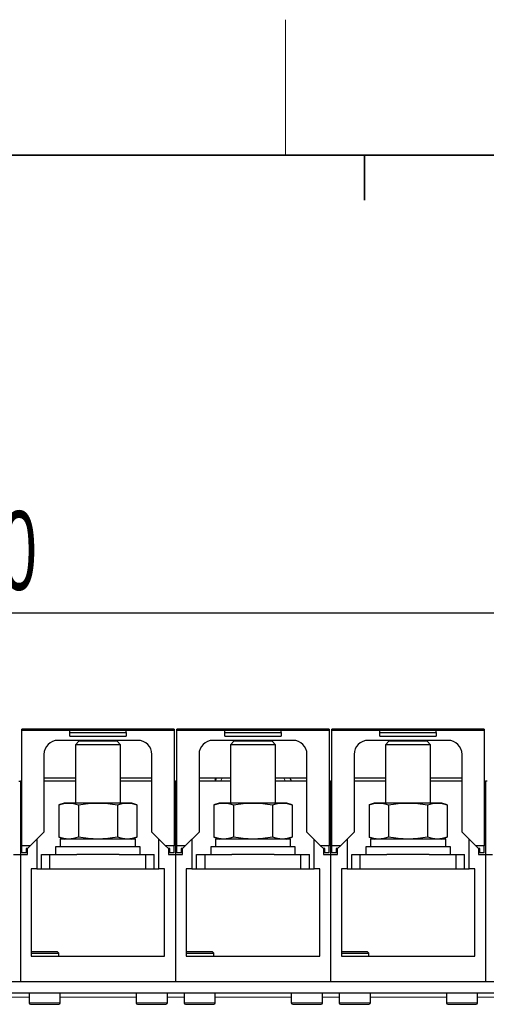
# Model space of a CAD drawing. Header units: millimetres. Extents: x 5 to 418, y 2 to 292.
# Tile 14 of 43: x 110 to 130, y 245 to 288. Entities that reach past the tile are written whole.
import ezdxf

# ---------------------------------------------------------------- set-up
doc = ezdxf.new("R2010")
doc.units = ezdxf.units.MM
doc.layers.add('SLD-0', color=7, linetype='Continuous')
doc.styles.add('SLDTEXTSTYLE0', font='TXT', dxfattribs={"width": 0.605})
doc.dimstyles.new('SLDDIMSTYLE0', dxfattribs={"dimtxt": 3.5, "dimasz": 3.302, "dimexe": 0, "dimexo": 0.0625, "dimgap": 0.875, "dimtad": 1, "dimlfac": 8, "dimrnd": 1e-09, "dimzin": 12, "dimdsep": 46, "dimtxsty": 'SLDTEXTSTYLE0', "dimsah": 1, "dimcen": 0.09, "dimadec": 0, "dimazin": 3, "dimtfac": 1, "dimtofl": 0, "dimtmove": 0, "dimatfit": 3, "dimfxl": 1, "dimfrac": 2, "dimtolj": 1, "dimtzin": 12, "dimarcsym": 0})

# ---------------------------------------------------------------- blocks, each defined once
blk = doc.blocks.new('_D_1')
at = {"layer": 'SLD-0', "color": 7}
for p, q in [((62.882, 255.366), (62.882, 263.211)), ((156.632, 255.366), (156.632, 263.211)), ((62.882, 262.211), (156.632, 262.211))]:
    blk.add_line(p, q, dxfattribs=at)
for points in [[(62.882, 262.211), (66.184, 261.703), (66.184, 262.719)], [(156.632, 262.211), (153.33, 262.719), (153.33, 261.703)]]:
    blk.add_solid(points, dxfattribs=at)
at = {"layer": 'SLD-0', "color": 7, "insert": (105.747, 266.722), "char_height": 3.5, "attachment_point": 1, "style": 'SLDTEXTSTYLE0'}
blk.add_mtext('750', dxfattribs=at)

msp = doc.modelspace()

# ---------------------------------------------------------------- linework, layer by layer
at = {"color": 7, "linetype": 'Continuous', "lineweight": 25}
for p, q in [((116.5571, 257.0563), (109.8071, 257.0563)), ((109.8071, 256.9938), (109.8071, 257.0563)), ((109.8071, 251.8813), (109.8071, 256.9938)), ((116.5571, 256.9938), (109.8071, 256.9938)), ((114.4321, 256.9876), (111.9321, 256.9876)), ((111.9321, 256.905), (111.9321, 256.9876)), ((111.9321, 256.905), (114.4321, 256.905)), ((111.9321, 256.7376), (111.9321, 256.905)), ((111.9321, 256.7376), (114.4321, 256.7376)), ((114.4321, 256.905), (114.4321, 256.9876)), ((114.4321, 256.905), (114.4321, 256.7376)), ((116.5571, 257.0563), (116.5571, 256.9938)), ((116.5571, 256.9938), (116.5571, 251.8813)), ((123.4321, 257.0563), (116.6821, 257.0563)), ((116.6821, 256.9938), (116.6821, 257.0563)), ((116.6821, 251.8813), (116.6821, 256.9938)), ((123.4321, 256.9938), (116.6821, 256.9938)), ((118.8071, 256.905), (118.8071, 256.9876)), ((121.3071, 256.9876), (118.8071, 256.9876)), ((118.8071, 256.905), (121.3071, 256.905)), ((118.8071, 256.7376), (118.8071, 256.905)), ((118.8071, 256.7376), (121.3071, 256.7376)), ((121.3071, 256.905), (121.3071, 256.9876)), ((121.3071, 256.905), (121.3071, 256.7376)), ((123.4321, 257.0563), (123.4321, 256.9938)), ((123.4321, 256.9938), (123.4321, 251.8813)), ((130.3071, 257.0563), (123.5571, 257.0563)), ((123.5571, 256.9938), (123.5571, 257.0563)), ((123.5571, 251.8813), (123.5571, 256.9938)), ((130.3071, 256.9938), (123.5571, 256.9938)), ((125.6821, 256.905), (125.6821, 256.9876)), ((128.1821, 256.9876), (125.6821, 256.9876)), ((125.6821, 256.905), (128.1821, 256.905)), ((125.6821, 256.7376), (125.6821, 256.905)), ((125.6821, 256.7376), (128.1821, 256.7376)), ((128.1821, 256.905), (128.1821, 256.9876)), ((128.1821, 256.905), (128.1821, 256.7376)), ((130.3071, 257.0563), (130.3071, 256.9938)), ((130.3071, 256.9938), (130.3071, 251.8813)), ((114.9509, 256.5563), (111.4134, 256.5563)), ((112.3355, 256.5157), (112.1821, 256.3623)), ((112.1821, 256.3623), (112.1821, 253.7782)), ((114.1821, 256.3623), (112.1821, 256.3623)), ((114.0288, 256.5157), (112.3355, 256.5157)), ((114.1821, 256.3623), (114.0288, 256.5157)), ((114.1821, 253.7782), (114.1821, 256.3623)), ((121.8259, 256.5563), (118.2884, 256.5563)), ((119.2105, 256.5157), (119.0571, 256.3623)), ((119.0571, 256.3623), (119.0571, 253.7782)), ((121.0571, 256.3623), (119.0571, 256.3623)), ((120.9038, 256.5157), (119.2105, 256.5157)), ((121.0571, 256.3623), (120.9038, 256.5157)), ((121.0571, 253.7782), (121.0571, 256.3623)), ((128.7009, 256.5563), (125.1634, 256.5563)), ((126.0855, 256.5157), (125.9321, 256.3623)), ((125.9321, 256.3623), (125.9321, 253.7782)), ((127.9321, 256.3623), (125.9321, 256.3623)), ((127.7788, 256.5157), (126.0855, 256.5157)), ((127.9321, 256.3623), (127.7788, 256.5157)), ((127.9321, 253.7782), (127.9321, 256.3623)), ((110.7884, 255.9313), (110.7884, 252.4876)), ((115.5759, 252.4876), (115.5759, 255.9313)), ((117.6634, 255.9313), (117.6634, 252.4876)), ((122.4509, 252.4876), (122.4509, 255.9313)), ((124.5384, 255.9313), (124.5384, 252.4876)), ((129.3259, 252.4876), (129.3259, 255.9313)), ((109.6821, 254.7407), (109.7446, 254.7407)), ((109.7446, 254.7407), (109.7446, 251.5032)), ((109.8071, 254.7407), (109.7446, 254.7407)), ((112.1821, 254.8793), (110.7884, 254.8793)), ((112.1821, 254.7407), (110.7884, 254.7407)), ((115.5759, 254.8793), (114.1821, 254.8793)), ((115.5759, 254.7407), (114.1821, 254.7407)), ((116.5571, 254.7407), (116.6196, 254.7407)), ((116.6821, 254.7407), (116.6196, 254.7407)), ((116.6196, 254.7407), (116.6196, 251.5032)), ((119.0571, 254.8793), (117.6634, 254.8793)), ((119.0571, 254.7407), (117.6634, 254.7407)), ((118.387, 254.8017), (118.4198, 254.8793)), ((122.4509, 254.8793), (121.0571, 254.8793)), ((122.4509, 254.7407), (121.0571, 254.7407)), ((123.4321, 254.7407), (123.4946, 254.7407)), ((123.4946, 254.7407), (123.4946, 251.5032)), ((123.5571, 254.7407), (123.4946, 254.7407)), ((125.9321, 254.8793), (124.5384, 254.8793)), ((125.9321, 254.7407), (124.5384, 254.7407)), ((129.3259, 254.8793), (127.9321, 254.8793)), ((129.3259, 254.7407), (127.9321, 254.7407)), ((130.3071, 254.7407), (130.3696, 254.7407)), ((130.3696, 254.7407), (130.3696, 251.5032)), ((130.4321, 254.7407), (130.3696, 254.7407)), ((111.6821, 253.7782), (111.4501, 253.6937)), ((111.4501, 253.6937), (111.4501, 252.2626)), ((111.8831, 253.7782), (111.6821, 253.7782)), ((113.1821, 253.7782), (111.8831, 253.7782)), ((112.3161, 253.6937), (112.3161, 252.2626)), ((114.4812, 253.7782), (113.1821, 253.7782)), ((114.0482, 253.6937), (114.0482, 252.2626)), ((114.6821, 253.7782), (114.4812, 253.7782)), ((114.9142, 253.6937), (114.6821, 253.7782)), ((114.9142, 253.6937), (114.9142, 252.2626)), ((118.5571, 253.7782), (118.3251, 253.6937)), ((118.3251, 253.6937), (118.3251, 252.2626)), ((118.7581, 253.7782), (118.5571, 253.7782)), ((120.0571, 253.7782), (118.7581, 253.7782)), ((119.1911, 253.6937), (119.1911, 252.2626)), ((121.3562, 253.7782), (120.0571, 253.7782)), ((120.9232, 253.6937), (120.9232, 252.2626)), ((121.5571, 253.7782), (121.3562, 253.7782)), ((121.7892, 253.6937), (121.5571, 253.7782)), ((121.7892, 253.6937), (121.7892, 252.2626)), ((125.4321, 253.7782), (125.2001, 253.6937)), ((125.2001, 253.6937), (125.2001, 252.2626)), ((125.6331, 253.7782), (125.4321, 253.7782)), ((126.9321, 253.7782), (125.6331, 253.7782)), ((126.0661, 253.6937), (126.0661, 252.2626)), ((128.2312, 253.7782), (126.9321, 253.7782)), ((127.7982, 253.6937), (127.7982, 252.2626)), ((128.4321, 253.7782), (128.2312, 253.7782)), ((128.6642, 253.6937), (128.4321, 253.7782)), ((128.6642, 253.6937), (128.6642, 252.2626)), ((110.7884, 252.4876), (110.1821, 251.8813)), ((116.1821, 251.8813), (115.5759, 252.4876)), ((117.6634, 252.4876), (117.0571, 251.8813)), ((123.0571, 251.8813), (122.4509, 252.4876)), ((124.5384, 252.4876), (123.9321, 251.8813)), ((129.9321, 251.8813), (129.3259, 252.4876)), ((110.1821, 251.8813), (109.8071, 251.8813)), ((109.8071, 251.5688), (109.8071, 251.8813)), ((110.1821, 251.8813), (110.0571, 251.7563)), ((110.4759, 252.1751), (110.4759, 250.8657)), ((111.3071, 251.8407), (111.3071, 251.4907)), ((115.0571, 251.8407), (111.3071, 251.8407)), ((111.4501, 252.2626), (111.6821, 252.1782)), ((111.5134, 252.1782), (111.5134, 251.8407)), ((114.8509, 252.1782), (111.5134, 252.1782)), ((114.6821, 252.1782), (114.9142, 252.2626)), ((114.8509, 251.8407), (114.8509, 252.1782)), ((115.0571, 251.4907), (115.0571, 251.8407)), ((115.8884, 250.8657), (115.8884, 252.1751)), ((116.5571, 251.8813), (116.1821, 251.8813)), ((116.3072, 251.7563), (116.1821, 251.8813)), ((116.5571, 251.5688), (116.5571, 251.8813)), ((117.0571, 251.8813), (116.6821, 251.8813)), ((116.6821, 251.5688), (116.6821, 251.8813)), ((117.0571, 251.8813), (116.9321, 251.7563)), ((117.3509, 252.1751), (117.3509, 250.8657)), ((118.1821, 251.8407), (118.1821, 251.4907)), ((121.9321, 251.8407), (118.1821, 251.8407)), ((118.3251, 252.2626), (118.5571, 252.1782)), ((118.3884, 252.1782), (118.3884, 251.8407)), ((121.7259, 252.1782), (118.3884, 252.1782)), ((121.5571, 252.1782), (121.7892, 252.2626)), ((121.7259, 251.8407), (121.7259, 252.1782)), ((121.9321, 251.4907), (121.9321, 251.8407)), ((122.7634, 250.8657), (122.7634, 252.1751)), ((123.4321, 251.8813), (123.0571, 251.8813)), ((123.1822, 251.7563), (123.0571, 251.8813)), ((123.4321, 251.5688), (123.4321, 251.8813)), ((123.9321, 251.8813), (123.5571, 251.8813)), ((123.5571, 251.5688), (123.5571, 251.8813)), ((123.9321, 251.8813), (123.8071, 251.7563)), ((124.2259, 252.1751), (124.2259, 250.8657)), ((125.0571, 251.8407), (125.0571, 251.4907)), ((128.8071, 251.8407), (125.0571, 251.8407)), ((125.2001, 252.2626), (125.4321, 252.1782)), ((125.2634, 252.1782), (125.2634, 251.8407)), ((128.6009, 252.1782), (125.2634, 252.1782)), ((128.4321, 252.1782), (128.6642, 252.2626)), ((128.6009, 251.8407), (128.6009, 252.1782)), ((128.8071, 251.4907), (128.8071, 251.8407)), ((129.6384, 250.8657), (129.6384, 252.1751)), ((130.3071, 251.8813), (129.9321, 251.8813)), ((130.0571, 251.7563), (129.9321, 251.8813)), ((130.3071, 251.5688), (130.3071, 251.8813)), ((109.4321, 251.5032), (109.7446, 251.5032)), ((109.7446, 251.5032), (109.7446, 245.8657)), ((109.7446, 251.5032), (110.0571, 251.5032)), ((109.9946, 251.5688), (109.8071, 251.5688)), ((110.0571, 251.7563), (109.9946, 251.7563)), ((109.9946, 251.7563), (109.9946, 251.5688)), ((110.0571, 251.5032), (110.0571, 251.7563)), ((110.6821, 250.8657), (110.6821, 251.4907)), ((110.6821, 251.4907), (111.0571, 251.4907)), ((111.0571, 250.8657), (111.0571, 251.4907)), ((111.0571, 251.4907), (112.2467, 251.4907)), ((114.1176, 251.4907), (112.2467, 251.4907)), ((114.1176, 251.4907), (115.3071, 251.4907)), ((115.3071, 250.8657), (115.3071, 251.4907)), ((115.3071, 251.4907), (115.6821, 251.4907)), ((115.6821, 250.8657), (115.6821, 251.4907)), ((116.3071, 251.7563), (116.3071, 251.5032)), ((116.3071, 251.5032), (116.6196, 251.5032)), ((116.3696, 251.7563), (116.3072, 251.7563)), ((116.3696, 251.5688), (116.3696, 251.7563)), ((116.5571, 251.5688), (116.3696, 251.5688)), ((116.6196, 251.5032), (116.9321, 251.5032)), ((116.6196, 251.5032), (116.6196, 245.8657)), ((116.8696, 251.5688), (116.6821, 251.5688)), ((116.9321, 251.7563), (116.8696, 251.7563)), ((116.8696, 251.7563), (116.8696, 251.5688)), ((116.9321, 251.5032), (116.9321, 251.7563)), ((117.5571, 250.8657), (117.5571, 251.4907)), ((117.5571, 251.4907), (117.9321, 251.4907)), ((117.9321, 250.8657), (117.9321, 251.4907)), ((117.9321, 251.4907), (119.1217, 251.4907)), ((120.9926, 251.4907), (119.1217, 251.4907)), ((120.9926, 251.4907), (122.1821, 251.4907)), ((122.1821, 250.8657), (122.1821, 251.4907)), ((122.1821, 251.4907), (122.5571, 251.4907)), ((122.5571, 250.8657), (122.5571, 251.4907)), ((123.1821, 251.7563), (123.1821, 251.5032)), ((123.1821, 251.5032), (123.4946, 251.5032)), ((123.2446, 251.7563), (123.1822, 251.7563)), ((123.2446, 251.5688), (123.2446, 251.7563)), ((123.4321, 251.5688), (123.2446, 251.5688)), ((123.4946, 251.5032), (123.4946, 245.8657)), ((123.4946, 251.5032), (123.8071, 251.5032)), ((123.7446, 251.5688), (123.5571, 251.5688)), ((123.8071, 251.7563), (123.7446, 251.7563)), ((123.7446, 251.7563), (123.7446, 251.5688)), ((123.8071, 251.5032), (123.8071, 251.7563)), ((124.4321, 250.8657), (124.4321, 251.4907)), ((124.4321, 251.4907), (124.8071, 251.4907)), ((124.8071, 250.8657), (124.8071, 251.4907)), ((124.8071, 251.4907), (125.9967, 251.4907)), ((127.8676, 251.4907), (125.9967, 251.4907)), ((127.8676, 251.4907), (129.0571, 251.4907)), ((129.0571, 250.8657), (129.0571, 251.4907)), ((129.0571, 251.4907), (129.4321, 251.4907)), ((129.4321, 250.8657), (129.4321, 251.4907)), ((130.0571, 251.7563), (130.0571, 251.5032)), ((130.0571, 251.5032), (130.3696, 251.5032)), ((130.1196, 251.7563), (130.0571, 251.7563)), ((130.1196, 251.5688), (130.1196, 251.7563)), ((130.3071, 251.5688), (130.1196, 251.5688)), ((130.3696, 251.5032), (130.3696, 245.8657)), ((130.3696, 251.5032), (130.6821, 251.5032)), ((110.4759, 250.8657), (110.2259, 250.8657)), ((110.2259, 250.8657), (110.2259, 246.9907)), ((110.4759, 250.8657), (110.8571, 250.8657)), ((110.8571, 250.8657), (111.0571, 250.8657)), ((111.0571, 250.8657), (115.3071, 250.8657)), ((115.3071, 250.8657), (115.5071, 250.8657)), ((115.5071, 250.8657), (115.8884, 250.8657)), ((116.1384, 250.8657), (115.8884, 250.8657)), ((116.1384, 246.9907), (116.1384, 250.8657)), ((117.3509, 250.8657), (117.1009, 250.8657)), ((117.1009, 250.8657), (117.1009, 246.9907)), ((117.3509, 250.8657), (117.7321, 250.8657)), ((117.7321, 250.8657), (117.9321, 250.8657)), ((117.9321, 250.8657), (122.1821, 250.8657)), ((122.1821, 250.8657), (122.3821, 250.8657)), ((122.3821, 250.8657), (122.7634, 250.8657)), ((123.0134, 250.8657), (122.7634, 250.8657)), ((123.0134, 246.9907), (123.0134, 250.8657)), ((124.2259, 250.8657), (123.9759, 250.8657)), ((123.9759, 250.8657), (123.9759, 246.9907)), ((124.2259, 250.8657), (124.6071, 250.8657)), ((124.6071, 250.8657), (124.8071, 250.8657)), ((124.8071, 250.8657), (129.0571, 250.8657)), ((129.0571, 250.8657), (129.2571, 250.8657)), ((129.2571, 250.8657), (129.6384, 250.8657)), ((129.8884, 250.8657), (129.6384, 250.8657)), ((129.8884, 246.9907), (129.8884, 250.8657)), ((110.2696, 247.1907), (110.2259, 247.1469)), ((110.2259, 247.1157), (111.1536, 247.1157)), ((110.2696, 247.1907), (111.1135, 247.1907)), ((111.1135, 247.1907), (111.3696, 247.1907)), ((111.1536, 247.1157), (111.4446, 247.1157)), ((111.4446, 247.1157), (111.3696, 247.1907)), ((111.4446, 246.9907), (111.4446, 247.1157)), ((117.1446, 247.1907), (117.1009, 247.1469)), ((117.1009, 247.1157), (118.0286, 247.1157)), ((117.1446, 247.1907), (117.9885, 247.1907)), ((117.9885, 247.1907), (118.2446, 247.1907)), ((118.0286, 247.1157), (118.3196, 247.1157)), ((118.3196, 247.1157), (118.2446, 247.1907)), ((118.3196, 246.9907), (118.3196, 247.1157)), ((124.0196, 247.1907), (123.9759, 247.1469)), ((123.9759, 247.1157), (124.9036, 247.1157)), ((124.0196, 247.1907), (124.8635, 247.1907)), ((124.8635, 247.1907), (125.1196, 247.1907)), ((124.9036, 247.1157), (125.1946, 247.1157)), ((125.1946, 247.1157), (125.1196, 247.1907)), ((125.1946, 246.9907), (125.1946, 247.1157)), ((110.2259, 246.9907), (116.1384, 246.9907)), ((117.1009, 246.9907), (123.0134, 246.9907)), ((123.9759, 246.9907), (129.8884, 246.9907)), ((64.1321, 245.8657), (155.3821, 245.8657)), ((102.8696, 245.8657), (109.7446, 245.8657)), ((109.7446, 245.8657), (116.6196, 245.8657)), ((116.6196, 245.8657), (123.4946, 245.8657)), ((123.4946, 245.8657), (130.3696, 245.8657)), ((130.3696, 245.8657), (137.2446, 245.8657)), ((64.1321, 245.3657), (155.3821, 245.3657)), ((110.129, 245.3657), (110.129, 244.9182)), ((111.5103, 244.9182), (111.5103, 245.3657)), ((114.879, 245.3657), (114.879, 244.9182)), ((116.2603, 244.9182), (116.2603, 245.3657)), ((117.004, 245.3657), (117.004, 244.9182)), ((118.3853, 244.9182), (118.3853, 245.3657)), ((121.754, 245.3657), (121.754, 244.9182)), ((123.1353, 244.9182), (123.1353, 245.3657)), ((123.879, 245.3657), (123.879, 244.9182)), ((125.2603, 244.9182), (125.2603, 245.3657)), ((128.629, 245.3657), (128.629, 244.9182)), ((130.0103, 244.9182), (130.0103, 245.3657)), ((110.1915, 244.8557), (111.4478, 244.8557)), ((114.9415, 244.8557), (115.8128, 244.8557)), ((115.8128, 244.8557), (116.1978, 244.8557)), ((117.0665, 244.8557), (118.3228, 244.8557)), ((121.8165, 244.8557), (122.6878, 244.8557)), ((122.6878, 244.8557), (123.0728, 244.8557)), ((123.9415, 244.8557), (125.1978, 244.8557)), ((128.6915, 244.8557), (129.5628, 244.8557)), ((129.5628, 244.8557), (129.9478, 244.8557))]:
    msp.add_line(p, q, dxfattribs=at)
at = {"color": 7, "linetype": 'Continuous', "lineweight": 18}
for p, q in [((118.6916, 254.8793), (118.6149, 254.7407)), ((121.4994, 254.7407), (121.4227, 254.8793)), ((109.3853, 245.1782), (110.129, 245.1782)), ((110.129, 244.9182), (111.5103, 244.9182)), ((111.5103, 245.1782), (114.879, 245.1782)), ((114.879, 244.9182), (115.837, 244.9182)), ((115.837, 244.9182), (116.2603, 244.9182)), ((116.2603, 245.1782), (117.004, 245.1782)), ((117.004, 244.9182), (118.3853, 244.9182)), ((118.3853, 245.1782), (121.754, 245.1782)), ((121.754, 244.9182), (122.712, 244.9182)), ((122.712, 244.9182), (123.1353, 244.9182)), ((123.1353, 245.1782), (123.879, 245.1782)), ((123.879, 244.9182), (125.2603, 244.9182)), ((125.2603, 245.1782), (128.629, 245.1782)), ((128.629, 244.9182), (129.587, 244.9182)), ((129.587, 244.9182), (130.0103, 244.9182)), ((130.0103, 245.1782), (130.754, 245.1782))]:
    msp.add_line(p, q, dxfattribs=at)
at = {"color": 7, "linetype": 'Continuous', "lineweight": 25}
for centre, radius, start, end in [((111.4134, 255.9313), 0.625, 90, 180), ((114.9509, 255.9313), 0.625, 0, 90), ((118.2884, 255.9313), 0.625, 90, 180), ((121.8259, 255.9313), 0.625, 0, 90), ((125.1634, 255.9313), 0.625, 90, 180), ((128.7009, 255.9313), 0.625, 0, 90), ((110.1915, 244.9182), 0.0625, 180, 270), ((111.4478, 244.9182), 0.0625, 270, 0), ((114.9415, 244.9182), 0.0625, 180, 270), ((116.1978, 244.9182), 0.0625, 270, 0), ((117.0665, 244.9182), 0.0625, 180, 270), ((118.3228, 244.9182), 0.0625, 270, 0), ((121.8165, 244.9182), 0.0625, 180, 270), ((123.0728, 244.9182), 0.0625, 270, 0), ((123.9415, 244.9182), 0.0625, 180, 270), ((125.1978, 244.9182), 0.0625, 270, 0), ((128.6915, 244.9182), 0.0625, 180, 270), ((129.9478, 244.9182), 0.0625, 270, 0)]:
    msp.add_arc(centre, radius, start, end, dxfattribs=at)
for points, knots in [([(118.4234, 254.8793), (118.4103, 254.852), (118.3881, 254.806), (118.3686, 254.7596), (118.3606, 254.7407)], [0, 0, 0, 0, 0.592473, 1, 1, 1, 1]), ([(121.7591, 254.7407), (121.7585, 254.7423), (121.7387, 254.7901), (121.7173, 254.8354), (121.6966, 254.8793)], [0, 0, 0, 0, 0.03282016, 1, 1, 1, 1]), ([(111.4501, 253.6937), (111.5215, 253.7176), (111.6649, 253.7655), (111.8102, 253.7739), (111.8831, 253.7782)], [0, 0, 0, 0, 0.49811276, 1, 1, 1, 1]), ([(111.8831, 253.7782), (111.9554, 253.774), (112.1007, 253.7656), (112.2441, 253.7178), (112.3161, 253.6937)], [0, 0, 0, 0, 0.4977806, 1, 1, 1, 1]), ([(112.3161, 253.6937), (112.459, 253.7176), (112.7457, 253.7655), (113.0363, 253.7739), (113.1821, 253.7782)], [0, 0, 0, 0, 0.4981128, 1, 1, 1, 1]), ([(113.1821, 253.7782), (113.3268, 253.774), (113.6174, 253.7656), (113.9042, 253.7178), (114.0482, 253.6937)], [0, 0, 0, 0, 0.4977806, 1, 1, 1, 1]), ([(114.0482, 253.6937), (114.1196, 253.7176), (114.263, 253.7655), (114.4083, 253.7739), (114.4812, 253.7782)], [0, 0, 0, 0, 0.4981128, 1, 1, 1, 1]), ([(114.4812, 253.7782), (114.5535, 253.774), (114.6988, 253.7656), (114.8422, 253.7178), (114.9142, 253.6937)], [0, 0, 0, 0, 0.4977806, 1, 1, 1, 1]), ([(118.3251, 253.6937), (118.3965, 253.7176), (118.5399, 253.7655), (118.6852, 253.7739), (118.7581, 253.7782)], [0, 0, 0, 0, 0.4981128, 1, 1, 1, 1]), ([(118.7581, 253.7782), (118.8304, 253.774), (118.9757, 253.7656), (119.1191, 253.7178), (119.1911, 253.6937)], [0, 0, 0, 0, 0.4977806, 1, 1, 1, 1]), ([(119.1911, 253.6937), (119.334, 253.7176), (119.6207, 253.7655), (119.9113, 253.7739), (120.0571, 253.7782)], [0, 0, 0, 0, 0.4981128, 1, 1, 1, 1]), ([(120.0571, 253.7782), (120.2018, 253.774), (120.4924, 253.7656), (120.7792, 253.7178), (120.9232, 253.6937)], [0, 0, 0, 0, 0.4977806, 1, 1, 1, 1]), ([(120.9232, 253.6937), (120.9946, 253.7176), (121.138, 253.7655), (121.2833, 253.7739), (121.3562, 253.7782)], [0, 0, 0, 0, 0.4981128, 1, 1, 1, 1]), ([(121.3562, 253.7782), (121.4285, 253.774), (121.5738, 253.7656), (121.7172, 253.7178), (121.7892, 253.6937)], [0, 0, 0, 0, 0.4977806, 1, 1, 1, 1]), ([(125.2001, 253.6937), (125.2715, 253.7176), (125.4149, 253.7655), (125.5602, 253.7739), (125.6331, 253.7782)], [0, 0, 0, 0, 0.4981128, 1, 1, 1, 1]), ([(125.6331, 253.7782), (125.7054, 253.774), (125.8507, 253.7656), (125.9941, 253.7178), (126.0661, 253.6937)], [0, 0, 0, 0, 0.4977806, 1, 1, 1, 1]), ([(126.0661, 253.6937), (126.209, 253.7176), (126.4957, 253.7655), (126.7863, 253.7739), (126.9321, 253.7782)], [0, 0, 0, 0, 0.4981128, 1, 1, 1, 1]), ([(126.9321, 253.7782), (127.0768, 253.774), (127.3674, 253.7656), (127.6542, 253.7178), (127.7982, 253.6937)], [0, 0, 0, 0, 0.4977806, 1, 1, 1, 1]), ([(127.7982, 253.6937), (127.8696, 253.7176), (128.013, 253.7655), (128.1583, 253.7739), (128.2312, 253.7782)], [0, 0, 0, 0, 0.4981128, 1, 1, 1, 1]), ([(128.2312, 253.7782), (128.3035, 253.774), (128.4488, 253.7656), (128.5922, 253.7178), (128.6642, 253.6937)], [0, 0, 0, 0, 0.4977806, 1, 1, 1, 1]), ([(111.8831, 252.1782), (111.8108, 252.1824), (111.6655, 252.1907), (111.5221, 252.2386), (111.4501, 252.2626)], [0, 0, 0, 0, 0.4977806, 1, 1, 1, 1]), ([(112.3161, 252.2626), (112.2447, 252.2388), (112.1013, 252.1909), (111.956, 252.1824), (111.8831, 252.1782)], [0, 0, 0, 0, 0.4981128, 1, 1, 1, 1]), ([(113.1821, 252.1782), (113.0375, 252.1824), (112.7469, 252.1907), (112.4601, 252.2386), (112.3161, 252.2626)], [0, 0, 0, 0, 0.4977806, 1, 1, 1, 1]), ([(114.0482, 252.2626), (113.9053, 252.2388), (113.6186, 252.1909), (113.328, 252.1824), (113.1821, 252.1782)], [0, 0, 0, 0, 0.4981128, 1, 1, 1, 1]), ([(114.4812, 252.1782), (114.4089, 252.1824), (114.2636, 252.1907), (114.1202, 252.2386), (114.0482, 252.2626)], [0, 0, 0, 0, 0.4977806, 1, 1, 1, 1]), ([(114.9142, 252.2626), (114.8428, 252.2388), (114.6994, 252.1909), (114.5541, 252.1824), (114.4812, 252.1782)], [0, 0, 0, 0, 0.4981128, 1, 1, 1, 1]), ([(118.7581, 252.1782), (118.6858, 252.1824), (118.5405, 252.1907), (118.3971, 252.2386), (118.3251, 252.2626)], [0, 0, 0, 0, 0.49778063, 1, 1, 1, 1]), ([(119.1911, 252.2626), (119.1197, 252.2388), (118.9763, 252.1909), (118.831, 252.1824), (118.7581, 252.1782)], [0, 0, 0, 0, 0.4981128, 1, 1, 1, 1]), ([(120.0571, 252.1782), (119.9125, 252.1824), (119.6219, 252.1907), (119.3351, 252.2386), (119.1911, 252.2626)], [0, 0, 0, 0, 0.4977806, 1, 1, 1, 1]), ([(120.9232, 252.2626), (120.7803, 252.2388), (120.4936, 252.1909), (120.203, 252.1824), (120.0571, 252.1782)], [0, 0, 0, 0, 0.49811276, 1, 1, 1, 1]), ([(121.3562, 252.1782), (121.2839, 252.1824), (121.1386, 252.1907), (120.9952, 252.2386), (120.9232, 252.2626)], [0, 0, 0, 0, 0.4977806, 1, 1, 1, 1]), ([(121.7892, 252.2626), (121.7178, 252.2388), (121.5744, 252.1909), (121.4291, 252.1824), (121.3562, 252.1782)], [0, 0, 0, 0, 0.4981128, 1, 1, 1, 1]), ([(125.6331, 252.1782), (125.5608, 252.1824), (125.4155, 252.1907), (125.2721, 252.2386), (125.2001, 252.2626)], [0, 0, 0, 0, 0.4977806, 1, 1, 1, 1]), ([(126.0661, 252.2626), (125.9947, 252.2388), (125.8513, 252.1909), (125.706, 252.1824), (125.6331, 252.1782)], [0, 0, 0, 0, 0.4981128, 1, 1, 1, 1]), ([(126.9321, 252.1782), (126.7875, 252.1824), (126.4969, 252.1907), (126.2101, 252.2386), (126.0661, 252.2626)], [0, 0, 0, 0, 0.49778063, 1, 1, 1, 1]), ([(127.7982, 252.2626), (127.6553, 252.2388), (127.3686, 252.1909), (127.078, 252.1824), (126.9321, 252.1782)], [0, 0, 0, 0, 0.49811276, 1, 1, 1, 1]), ([(128.2312, 252.1782), (128.1589, 252.1824), (128.0136, 252.1907), (127.8702, 252.2386), (127.7982, 252.2626)], [0, 0, 0, 0, 0.4977806, 1, 1, 1, 1]), ([(128.6642, 252.2626), (128.5928, 252.2388), (128.4494, 252.1909), (128.3041, 252.1824), (128.2312, 252.1782)], [0, 0, 0, 0, 0.4981128, 1, 1, 1, 1])]:
    msp.add_open_spline(points, degree=3, knots=knots, dxfattribs=at)
at = {"layer": 'SLD-0', "lineweight": 18}
msp.add_line((121.5, 282.5), (121.5, 288.5), dxfattribs=at)
at = {"layer": 'SLD-0', "lineweight": 35}
msp.add_line((408, 282.5), (26, 282.5), dxfattribs=at)
at = {"layer": 'SLD-0'}
for p, q in [((125, 280.5), (125, 282.5)), ((125, 282.5), (125, 280.5))]:
    msp.add_line(p, q, dxfattribs=at)

# ---------------------------------------------------------------- dimensions: what is measured, and where the dimension line sits
at = {"layer": 'SLD-0', "color": 7}
dim = msp.add_linear_dim(base=(156.6321, 262.2107), p1=(62.8821, 255.3657), p2=(156.6321, 255.3657), dimstyle='SLDDIMSTYLE0', dxfattribs=at)
dim.commit()
dim.dimension.update_dxf_attribs({"geometry": '_D_1', "text_midpoint": (109.7571, 262.2107), "dimtype": 160})

doc.saveas('drawing.dxf')
